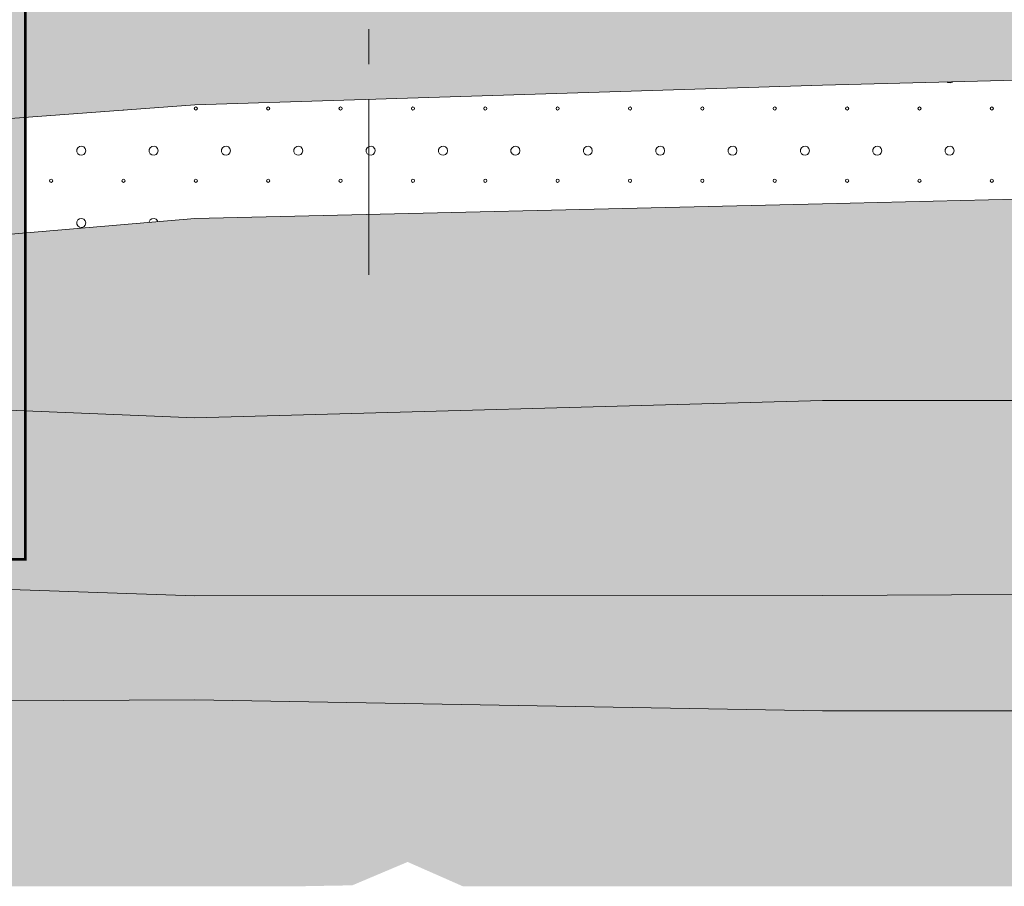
# Model space of a CAD drawing. Header units: millimetres. Extents: x 615418 to 955542, y 450519 to 646666.
# Tile 41 of 84: x 752196 to 769997, y 579958 to 595638. Entities that reach past the tile are written whole.
import ezdxf

# ---------------------------------------------------------------- set-up
doc = ezdxf.new("R2010")
doc.units = ezdxf.units.MM
doc.linetypes.add('CENTER', pattern=[50.8, 31.75, -6.35, 6.35, -6.35])
doc.linetypes.add('осевая', pattern=[50.8, 31.75, -6.35, 6.35, -6.35])
doc.layers.add('Bound', color=7, linetype='Continuous')
doc.layers.add('Fill', color=7, linetype='Continuous')
doc.layers.add('Отдел_Оси', color=1, linetype='осевая', lineweight=15)
pattern_1 = [(197.87055, (767405.044, 606052.442), (-2090.787921, -696.5901627), [8.1465, -22691.8873]), (197.87055, (767060.044, 605707.442), (-2090.787921, -696.5901627), [8.1465, -22691.8873]), (270, (767052.3, 605704.9), (696.9293, 4e-14), [8.146, -688.4443]), (270, (767397.3, 606049.9), (696.9293, 4e-14), [8.146, -688.4443]), (342.12945, (767397.394, 606041.792), (19514.0205961, -6269.3114633), [8.1465, -22691.8873]), (342.12945, (767052.394, 605696.792), (19514.0205961, -6269.3114633), [8.1465, -22691.8873]), (53.95936, (767405.044, 606039.24), (3484.646535, 4876.131138), [8.1465, -9468.1]), (53.95936, (767060.044, 605694.24), (3484.646535, 4876.131138), [8.1465, -9468.1]), (126.04064, (767064.874, 605700.84), (-2090.787921, 2786.36065), [8.146, -9468.1007]), (126.04064, (767409.874, 606045.84), (-2090.787921, 2786.36065), [8.146, -9468.1007])]

msp = doc.modelspace()

# ---------------------------------------------------------------- hatches: boundary and pattern name
at = {"layer": 'Fill', "transparency": 33554610}
h = msp.add_hatch(color=10, dxfattribs=at)
h.dxf.hatch_style = 1
h.paths.add_polyline_path([(751699.4, 605831.1), (748349.4, 605831.1), (738449.4, 610781.1), (748564, 610781.1), (749764, 610181.1), (750799.4, 610181.1), (750817, 607755.8), (750717, 607755.8), (750717, 607605.8), (752934.8, 607581.1), (752952.4, 607605.8), (758507, 607626.6), (754973.8, 605864.8), (752299.4, 605831.1), (752317, 585874.2), (751717, 585874.2)])
at = {"layer": 'Fill', "lineweight": 13}
h = msp.add_hatch(dxfattribs=at)
h.set_pattern_fill('GR29', color=256, scale=1500, pattern_type=2)
h.set_pattern_definition(pattern_1)
h.paths.add_polyline_path([(946165.8, 599637.2), (950535.1, 599915.3), (954042.3, 600127.5), (954042.3, 602231.5), (955542.3, 603231.5), (954989.5, 603415.7), (954042.3, 603379.5), (951843.6, 603295.4), (943944.1, 603034.7), (933579.3, 602648.5), (923214.4, 602235), (912849.6, 601812.2), (902484.8, 601398.7), (892119.9, 601012.4), (890601, 600962.3), (886930.5, 600781.1), (884340, 600669.3), (881749.5, 600557.5), (879158.8, 600462.1), (876568.2, 600366.7), (873977.5, 600271.3), (871386.9, 600175.9), (868796.1, 600100.4), (866205.3, 600025), (863614.5, 599949.5), (861023.8, 599874), (858432.9, 599820.9), (855841.9, 599767.9), (853251, 599714.8), (850660.1, 599661.8), (847475.8, 599545.8), (840295.8, 599545.8), (837106.8, 599545.8), (834117.9, 599545.8), (831128.9, 599545.8), (828139.9, 599545.9), (825151, 599545.9), (822162, 599545.9), (819173, 599545.9), (817678.5, 599545.8), (816903.7, 599474.9), (816157.8, 599418.1), (815411.8, 599362), (814665.9, 599305.8), (813920, 599249.7), (813174, 599193.6), (812428, 599139.8), (811682, 599085.9), (810936, 599032.1), (810190.1, 598978.2), (809444, 598928), (808697.8, 598877.8), (807951.7, 598827.6), (807205.6, 598777.4), (806459.4, 598732.1), (805713.2, 598686.8), (804966.9, 598641.5), (804220.7, 598596.3), (803474.2, 598556.9), (802727.8, 598517.5), (801981.4, 598478.1), (801235, 598438.7), (800488.4, 598406.1), (799741.8, 598373.4), (798995.2, 598340.7), (798248.6, 598308), (797501.7, 598282.4), (796754.9, 598256.9), (796008.1, 598231.4), (795136.3, 598205.1), (795071.3, 598205.7), (793411.4, 598203.9), (791761.5, 598198.1), (790111.6, 598188.7), (788461.7, 598176.1), (786811.8, 598160.8), (785161.9, 598143.7), (783512.1, 598125.2), (781862.2, 598106.4), (780212.3, 598088), (778562.4, 598070.8), (776912.5, 598055.6), (775262.6, 598043), (773612.7, 598033.6), (771962.8, 598027.8), (770212.9, 598025.8), (765601, 598053), (761089.1, 598133.5), (756577.2, 598263.6), (752065.3, 598437.8), (747553.4, 598648.3), (743041.5, 598886.1), (738529.6, 599140.7), (734017.7, 599401), (729505.8, 599655.6), (724993.9, 599893.3), (720482, 600103.9), (715970.1, 600278.1), (711458.2, 600408.2), (706946.3, 600488.6), (702434.4, 600515.8), (688535.1, 600172.8), (657179.2, 600049), (648050.1, 600607.1), (638506.2, 601983), (633618.5, 603231.5), (632118.4, 602231.5), (632118.4, 594516.2), (648050.1, 593573.8), (688535.1, 593577.4), (705044.4, 593577.3), (721336.5, 593180.5), (737628.6, 592783.6), (755362.9, 594099.9), (766712.9, 594451.3), (770212.9, 594545.8), (795161.3, 594606.1), (798250.3, 594601.9), (801239.2, 594590.3), (804228.2, 594571.5), (807217.2, 594546.3), (810206.1, 594515.8), (813195.1, 594481.5), (816184.1, 594444.7), (819173, 594407), (822162, 594370.2), (825151, 594335.8), (828139.9, 594305.4), (831128.9, 594280.2), (834117.9, 594261.4), (837106.8, 594249.8), (840295.8, 594245.8), (847475.8, 594245.7), (885266.5, 593669.6)])
h = msp.add_hatch(dxfattribs=at)
h.set_pattern_fill('GR28', color=256, scale=1500, pattern_type=2)
h.set_pattern_definition([(90, (766712.94, 605367.84), (-375, 375), [16.5, -733.5]), (45, (766712.94, 605384.34), (-375, 375), [16.9706, -513.3595]), (0, (766724.94, 605396.34), (375, 375), [16.5, -733.5]), (315, (766741.44, 605396.34), (375, 375), [16.9706, -513.3595]), (90, (766753.44, 605367.84), (-375, 375), [16.5, -733.5]), (45, (766741.44, 605355.84), (-375, 375), [16.9706, -513.3595]), (0, (766724.94, 605355.84), (375, 375), [16.5, -733.5]), (315, (766712.94, 605367.84), (375, 375), [16.9706, -513.3595])])
h.paths.add_polyline_path([(863217.7, 591936.8), (859458.9, 592888.1), (855789.4, 593464.6), (847475.8, 593646.1), (840295.8, 593645.8), (837106.8, 593636.7), (834117.9, 593609.5), (831128.9, 593565.6), (828139.9, 593506.9), (825151, 593435.8), (822162, 593355.6), (819173, 593269.7), (816184.1, 593181.9), (813195.1, 593096.1), (810206.1, 593015.8), (807217.2, 592944.8), (804228.2, 592886.1), (801239.2, 592842.2), (798250.3, 592815), (795161.3, 592805.8), (770212.9, 592392), (766712.9, 592308.7), (755362.9, 592037.8), (726826.2, 589610.3), (755362.9, 588437), (766712.9, 588746.6), (770212.9, 588750.7), (795161.3, 588784.7), (840295.8, 588845.8), (845394.4, 588843.3), (847475.8, 588845.8), (872840.4, 588762.3), (870695.8, 589503.6), (867830.4, 590530.2)])
h = msp.add_hatch(dxfattribs=at)
h.set_pattern_fill('GR07', color=256, scale=2000, pattern_type=2)
h.set_pattern_definition([(0, (766695, 605355.8), (0, 1400), [3266, 0]), (0, (766695, 605821.8), (0, 1400), [3266, 0]), (0, (766695, 606289.8), (0, 1400), [3266, 0])])
h.paths.add_polyline_path([(881182.4, 586834.2), (877670.5, 587414.2), (875942.2, 587727.7), (874019, 588355), (872840.4, 588762.3), (847475.8, 588845.8), (845394.4, 588843.3), (840295.8, 588845.8), (795161.3, 588784.7), (770212.9, 588750.7), (766712.9, 588746.6), (755362.9, 588437), (726826.2, 589610.3), (705044.4, 590353.6), (688535.1, 590375.4), (648050.1, 590494.4), (632118.4, 590494.4), (632118.4, 587038.5), (648050.1, 587038.5), (688535.1, 586944.3), (705044.4, 586944.2), (755362.9, 585213.2), (766712.9, 585219.8), (770212.9, 585235.6), (795161.3, 585803.9), (840295.8, 586545), (847475.8, 586554.3), (884424.8, 586602)])
h = msp.add_hatch(dxfattribs=at)
h.set_pattern_fill('GR38', color=256, scale=1500, pattern_type=2)
h.set_pattern_definition([(45, (766713, 607455.8), (0, 3150), [1484.925, -2969.85]), (45, (768813, 605355.8), (0, 3150), [1484.925, -2969.85]), (45, (766713, 605355.8), (0, 3150), [2121.3, -2333.473]), (45, (768213, 606855.8), (0, 3150), [2333.4, -2121.373]), (45, (767763, 605355.8), (0, 3150), [2969.85, -1484.923]), (45, (766713, 606405.8), (0, 3150), [2969.85, -1484.923])])
h.paths.add_polyline_path([(954042.3, 587676.9), (950535.1, 587677.8), (887299.3, 587687.2), (875942.2, 587727.7), (877670.5, 587414.2), (881182.4, 586834.2), (884424.8, 586602), (950535.1, 586078.2), (954042.3, 586028.3)])
h.paths.add_polyline_path([(705044.4, 586944.2), (688535.1, 586944.3), (648050.1, 587038.5), (632118.4, 587038.5), (632118.4, 583392.7), (648050.1, 583392.7), (688535.1, 583082.4), (705044.4, 583082.3), (755362.9, 583329.5), (766712.9, 583133.1), (770212.9, 583130.7), (795161.3, 583525), (840295.8, 583746.7), (847475.8, 583745.8), (950535.1, 583871.1), (954042.3, 583878.8), (954042.3, 586028.3), (950535.1, 586078.2), (884424.8, 586602), (847475.8, 586554.3), (840295.8, 586545), (795161.3, 585803.9), (770212.9, 585235.6), (766712.9, 585219.8), (755362.9, 585213.2)])
h = msp.add_hatch(dxfattribs=at)
h.set_pattern_fill('GR29', color=256, scale=1500, pattern_type=2)
h.set_pattern_definition(pattern_1)
h.paths.add_polyline_path([(759209.5, 580399.1), (760209.5, 579958.3), (954042.3, 579958.3), (954042.3, 583878.8), (950535.1, 583871.1), (847475.8, 583745.8), (840295.8, 583746.7), (795161.3, 583525), (770212.9, 583130.7), (766712.9, 583133.1), (755362.9, 583329.5), (705044.4, 583082.3), (688535.1, 583082.4), (648050.1, 583392.7), (632118.4, 583392.7), (632118.4, 579958.3), (757209.5, 579958.3), (758209.5, 579976.3)])

# ---------------------------------------------------------------- linework, layer by layer
at = {"ltscale": 100, "const_width": 50}
msp.add_lwpolyline([(751698.4, 605855.8), (751698.4, 585875.7), (752298.4, 585875.7), (752298.4, 605855.8)], close=True, dxfattribs=at)
at = {"lineweight": 13}
for points in [[(737628.6, 592783.6), (755362.9, 594099.9), (766712.9, 594451.3), (770212.9, 594545.8), (795161.3, 594606.1), (798250.3, 594601.9), (801239.2, 594590.3), (804228.2, 594571.5), (807217.2, 594546.3), (810206.1, 594515.8), (813195.1, 594481.5), (816184.1, 594444.7), (819173, 594407), (822162, 594370.2), (825151, 594335.8), (828139.9, 594305.4), (831128.9, 594280.2), (834117.9, 594261.4), (837106.8, 594249.8), (840295.8, 594245.8), (847475.8, 594245.7), (885266.5, 593669.6)], [(726826.2, 589610.3), (755362.9, 592037.8), (766712.9, 592308.7), (770212.9, 592392), (795161.3, 592805.8), (798250.3, 592815), (801239.2, 592842.2), (804228.2, 592886.1), (807217.2, 592944.8), (810206.1, 593015.8), (813195.1, 593096.1), (816184.1, 593181.9), (819173, 593269.7), (822162, 593355.6), (825151, 593435.8), (828139.9, 593506.9), (831128.9, 593565.6), (834117.9, 593609.5), (837106.8, 593636.7), (840295.8, 593645.8), (847475.8, 593646.1), (855789.4, 593464.6)], [(872840.4, 588762.3), (847475.8, 588845.8), (845394.4, 588843.3), (840295.8, 588845.8), (795161.3, 588784.7), (770212.9, 588750.7), (766712.9, 588746.6), (755362.9, 588437), (726826.2, 589610.3), (705044.4, 590353.6), (688535.1, 590375.4), (648050.1, 590494.4), (632118.4, 590494.4)]]:
    msp.add_lwpolyline(points, dxfattribs=at)
at = {"layer": 'Bound', "lineweight": 13}
for points in [[(884424.8, 586602), (847475.8, 586554.3), (840295.8, 586545), (795161.3, 585803.9), (770212.9, 585235.6), (766712.9, 585219.8), (755362.9, 585213.2), (705044.4, 586944.2), (688535.1, 586944.3), (648050.1, 587038.5), (632118.4, 587038.5)], [(954042.3, 583878.8), (950535.1, 583871.1), (847475.8, 583745.8), (840295.8, 583746.7), (795161.3, 583525), (770212.9, 583130.7), (766712.9, 583133.1), (755362.9, 583329.5), (705044.4, 583082.3), (688535.1, 583082.4), (648050.1, 583392.7), (632118.4, 583392.7)]]:
    msp.add_lwpolyline(points, dxfattribs=at)
at = {"layer": 'Fill', "linetype": 'Continuous', "lineweight": 13}
for p, q in [((768959.3, 594511.9), (768978.7, 594498.5)), ((768978.8, 594498.5), (769017.6, 594493.8)), ((769017.5, 594493.9), (769054.1, 594507.7)), ((769054.1, 594507.7), (769060.3, 594514.7)), ((755360.5, 594050.9), (755352.1, 594030.7)), ((755380.8, 594059.3), (755360.6, 594051)), ((755400.9, 594050.9), (755380.7, 594059.3)), ((755409.4, 594030.8), (755401, 594051)), ((756668.8, 594050.9), (756660.4, 594030.7)), ((756689.1, 594059.3), (756668.9, 594051)), ((756709.2, 594050.9), (756689, 594059.3)), ((756717.7, 594030.8), (756709.3, 594051)), ((757977.1, 594050.9), (757968.7, 594030.7)), ((757997.4, 594059.3), (757977.2, 594051)), ((758017.5, 594050.9), (757997.3, 594059.3)), ((758026, 594030.8), (758017.6, 594051)), ((759285.4, 594050.9), (759277, 594030.7)), ((759305.7, 594059.3), (759285.5, 594051)), ((759325.8, 594050.9), (759305.6, 594059.3)), ((759334.3, 594030.8), (759325.9, 594051)), ((760593.7, 594050.9), (760585.3, 594030.7)), ((760614, 594059.3), (760593.8, 594051)), ((760634.1, 594050.9), (760613.9, 594059.3)), ((760642.6, 594030.8), (760634.2, 594051)), ((761902, 594050.9), (761893.6, 594030.7)), ((761922.3, 594059.3), (761902.1, 594051)), ((761942.4, 594050.9), (761922.2, 594059.3)), ((761950.9, 594030.8), (761942.5, 594051)), ((763210.3, 594050.9), (763201.9, 594030.7)), ((763230.6, 594059.3), (763210.4, 594051)), ((763250.7, 594050.9), (763230.5, 594059.3)), ((763259.2, 594030.8), (763250.8, 594051)), ((764518.6, 594050.9), (764510.2, 594030.7)), ((764538.9, 594059.3), (764518.7, 594051)), ((764559, 594050.9), (764538.8, 594059.3)), ((764567.5, 594030.8), (764559.1, 594051)), ((765826.9, 594050.9), (765818.5, 594030.7)), ((765847.2, 594059.3), (765827, 594051)), ((765867.3, 594050.9), (765847.1, 594059.3)), ((765875.8, 594030.8), (765867.4, 594051)), ((767135.2, 594050.9), (767126.9, 594030.7)), ((767155.5, 594059.3), (767135.3, 594051)), ((767175.6, 594050.9), (767155.4, 594059.3)), ((767184.1, 594030.8), (767175.7, 594051)), ((768443.5, 594050.9), (768435.2, 594030.7)), ((768463.8, 594059.3), (768443.6, 594051)), ((768483.9, 594050.9), (768463.7, 594059.3)), ((768492.4, 594030.8), (768484, 594051)), ((769751.8, 594050.9), (769743.5, 594030.7)), ((769772.1, 594059.3), (769751.9, 594051)), ((769792.2, 594050.9), (769772, 594059.3)), ((769800.7, 594030.8), (769792.3, 594051)), ((754068.4, 594003.8), (754072.4, 594002.1)), ((754072.5, 594002.3), (754077.9, 594004.5)), ((755352.3, 594030.8), (755360.6, 594010.6)), ((755360.5, 594010.5), (755380.7, 594002.1)), ((755380.8, 594002.3), (755401, 594010.6)), ((755400.9, 594010.5), (755409.3, 594030.7)), ((756660.6, 594030.8), (756668.9, 594010.6)), ((756668.8, 594010.5), (756689, 594002.1)), ((756689.1, 594002.3), (756709.3, 594010.6)), ((756709.2, 594010.5), (756717.6, 594030.7)), ((757968.9, 594030.8), (757977.2, 594010.6)), ((757977.1, 594010.5), (757997.3, 594002.1)), ((757997.4, 594002.3), (758017.6, 594010.6)), ((758017.5, 594010.5), (758025.9, 594030.7)), ((759277.2, 594030.8), (759285.5, 594010.6)), ((759285.4, 594010.5), (759305.6, 594002.1)), ((759305.7, 594002.3), (759325.9, 594010.6)), ((759325.8, 594010.5), (759334.2, 594030.7)), ((760585.5, 594030.8), (760593.9, 594010.6)), ((760593.7, 594010.5), (760613.9, 594002.1)), ((760614, 594002.3), (760634.2, 594010.6)), ((760634.1, 594010.5), (760642.5, 594030.7)), ((761893.8, 594030.8), (761902.2, 594010.6)), ((761902, 594010.5), (761922.2, 594002.1)), ((761922.3, 594002.3), (761942.5, 594010.6)), ((761942.4, 594010.5), (761950.8, 594030.7)), ((763202.1, 594030.8), (763210.5, 594010.6)), ((763210.3, 594010.5), (763230.5, 594002.1)), ((763230.6, 594002.3), (763250.8, 594010.6)), ((763250.7, 594010.5), (763259.1, 594030.7)), ((764510.4, 594030.8), (764518.8, 594010.6)), ((764518.6, 594010.5), (764538.8, 594002.1)), ((764538.9, 594002.3), (764559.1, 594010.6)), ((764559, 594010.5), (764567.4, 594030.7)), ((765818.7, 594030.8), (765827.1, 594010.6)), ((765826.9, 594010.5), (765847.1, 594002.1)), ((765847.2, 594002.3), (765867.4, 594010.6)), ((765867.3, 594010.5), (765875.7, 594030.7)), ((767127, 594030.8), (767135.4, 594010.6)), ((767135.2, 594010.5), (767155.4, 594002.1)), ((767155.5, 594002.3), (767175.7, 594010.6)), ((767175.6, 594010.5), (767184, 594030.7)), ((768435.3, 594030.8), (768443.7, 594010.6)), ((768443.5, 594010.5), (768463.7, 594002.1)), ((768463.8, 594002.3), (768484, 594010.6)), ((768483.9, 594010.5), (768492.3, 594030.7)), ((769743.6, 594030.8), (769752, 594010.6)), ((769751.8, 594010.5), (769772, 594002.1)), ((769772.1, 594002.3), (769792.3, 594010.6)), ((769792.2, 594010.5), (769800.6, 594030.7)), ((753279.1, 593343.7), (753247, 593321.5)), ((753317.9, 593348.4), (753279.1, 593343.7)), ((753354.5, 593334.6), (753317.9, 593348.4)), ((753380.4, 593305.4), (753354.5, 593334.7)), ((754587.4, 593343.7), (754555.3, 593321.5)), ((754626.2, 593348.4), (754587.4, 593343.7)), ((754662.8, 593334.6), (754626.2, 593348.4)), ((754688.7, 593305.4), (754662.8, 593334.7)), ((755895.7, 593343.7), (755863.6, 593321.5)), ((755934.5, 593348.4), (755895.7, 593343.7)), ((755971.1, 593334.6), (755934.5, 593348.4)), ((755997, 593305.4), (755971.1, 593334.7)), ((757204, 593343.7), (757171.9, 593321.5)), ((757242.8, 593348.4), (757204, 593343.7)), ((757279.4, 593334.6), (757242.8, 593348.4)), ((757305.3, 593305.4), (757279.4, 593334.7)), ((758512.3, 593343.7), (758480.2, 593321.5)), ((758551.1, 593348.4), (758512.3, 593343.7)), ((758587.7, 593334.6), (758551.1, 593348.4)), ((758613.6, 593305.4), (758587.7, 593334.7)), ((759820.6, 593343.7), (759788.5, 593321.5)), ((759859.4, 593348.4), (759820.6, 593343.7)), ((759896, 593334.6), (759859.4, 593348.4)), ((759921.9, 593305.4), (759896, 593334.7)), ((761128.9, 593343.7), (761096.8, 593321.5)), ((761167.7, 593348.4), (761128.9, 593343.7)), ((761204.3, 593334.6), (761167.7, 593348.4)), ((761230.2, 593305.4), (761204.3, 593334.7)), ((762437.2, 593343.7), (762405.1, 593321.5)), ((762476, 593348.4), (762437.2, 593343.7)), ((762512.6, 593334.6), (762476, 593348.4)), ((762538.5, 593305.4), (762512.6, 593334.7)), ((763745.5, 593343.7), (763713.4, 593321.5)), ((763784.3, 593348.4), (763745.5, 593343.7)), ((763820.9, 593334.6), (763784.3, 593348.4)), ((763846.8, 593305.4), (763820.9, 593334.7)), ((765053.9, 593343.7), (765021.7, 593321.5)), ((765092.6, 593348.4), (765053.8, 593343.7)), ((765129.2, 593334.6), (765092.6, 593348.4)), ((765155.1, 593305.4), (765129.2, 593334.7)), ((766362.2, 593343.7), (766330, 593321.5)), ((766400.9, 593348.4), (766362.1, 593343.7)), ((766437.5, 593334.6), (766401, 593348.4)), ((766463.4, 593305.4), (766437.5, 593334.7)), ((767670.5, 593343.7), (767638.3, 593321.5)), ((767709.2, 593348.4), (767670.4, 593343.7)), ((767745.8, 593334.6), (767709.3, 593348.4)), ((767771.7, 593305.4), (767745.8, 593334.7)), ((768978.8, 593343.7), (768946.6, 593321.5)), ((769017.5, 593348.4), (768978.7, 593343.7)), ((769054.1, 593334.6), (769017.6, 593348.4)), ((769080, 593305.4), (769054.1, 593334.7)), ((753247, 593321.5), (753228.8, 593286.9)), ((753228.8, 593286.9), (753228.8, 593247.8)), ((753228.8, 593247.8), (753247, 593213.2)), ((753247, 593213.2), (753279.1, 593191)), ((753279.1, 593191), (753317.9, 593186.3)), ((753317.9, 593186.4), (753354.4, 593200.2)), ((753354.5, 593200.2), (753380.3, 593229.5)), ((753380.4, 593229.4), (753389.6, 593267.4)), ((753389.8, 593267.4), (753380.6, 593305.4)), ((754555.3, 593321.5), (754537.1, 593286.9)), ((754537.1, 593286.9), (754537.1, 593247.8)), ((754537.1, 593247.8), (754555.3, 593213.2)), ((754555.3, 593213.2), (754587.4, 593191)), ((754587.4, 593191), (754626.2, 593186.3)), ((754626.2, 593186.4), (754662.7, 593200.2)), ((754662.8, 593200.2), (754688.6, 593229.5)), ((754688.7, 593229.4), (754697.9, 593267.4)), ((754698.1, 593267.4), (754688.9, 593305.4)), ((755863.6, 593321.5), (755845.4, 593286.9)), ((755845.4, 593286.9), (755845.4, 593247.8)), ((755845.4, 593247.8), (755863.6, 593213.2)), ((755863.6, 593213.2), (755895.7, 593191)), ((755895.7, 593191), (755934.5, 593186.3)), ((755934.5, 593186.4), (755971, 593200.2)), ((755971.1, 593200.2), (755996.9, 593229.5)), ((755997, 593229.4), (756006.2, 593267.4)), ((756006.4, 593267.4), (755997.2, 593305.4)), ((757171.9, 593321.5), (757153.7, 593286.9)), ((757153.7, 593286.9), (757153.7, 593247.8)), ((757153.7, 593247.8), (757171.9, 593213.2)), ((757171.9, 593213.2), (757204, 593191)), ((757204, 593191), (757242.8, 593186.3)), ((757242.8, 593186.4), (757279.3, 593200.2)), ((757279.4, 593200.2), (757305.2, 593229.5)), ((757305.3, 593229.4), (757314.5, 593267.4)), ((757314.7, 593267.4), (757305.5, 593305.4)), ((758480.2, 593321.5), (758462, 593286.9)), ((758462, 593286.9), (758462, 593247.8)), ((758462, 593247.8), (758480.2, 593213.2)), ((758480.2, 593213.2), (758512.3, 593191)), ((758512.3, 593191), (758551.1, 593186.3)), ((758551.1, 593186.4), (758587.6, 593200.2)), ((758587.7, 593200.2), (758613.5, 593229.5)), ((758613.6, 593229.4), (758622.8, 593267.4)), ((758623, 593267.4), (758613.8, 593305.4)), ((759788.5, 593321.5), (759770.3, 593286.9)), ((759770.3, 593286.9), (759770.3, 593247.8)), ((759770.3, 593247.8), (759788.5, 593213.2)), ((759788.5, 593213.2), (759820.6, 593191)), ((759820.6, 593191), (759859.4, 593186.3)), ((759859.4, 593186.4), (759895.9, 593200.2)), ((759896, 593200.2), (759921.8, 593229.5)), ((759921.9, 593229.4), (759931.1, 593267.4)), ((759931.3, 593267.4), (759922.1, 593305.4)), ((761096.8, 593321.5), (761078.6, 593286.9)), ((761078.6, 593286.9), (761078.6, 593247.8)), ((761078.6, 593247.8), (761096.8, 593213.2)), ((761096.8, 593213.2), (761128.9, 593191)), ((761128.9, 593191), (761167.7, 593186.3)), ((761167.7, 593186.4), (761204.2, 593200.2)), ((761204.3, 593200.2), (761230.1, 593229.5)), ((761230.2, 593229.4), (761239.4, 593267.4)), ((761239.6, 593267.4), (761230.4, 593305.4)), ((762405.1, 593321.5), (762386.9, 593286.9)), ((762386.9, 593286.9), (762386.9, 593247.8)), ((762386.9, 593247.8), (762405.1, 593213.2)), ((762405.1, 593213.2), (762437.2, 593191)), ((762437.2, 593191), (762476, 593186.3)), ((762476, 593186.4), (762512.5, 593200.2)), ((762512.6, 593200.2), (762538.4, 593229.5)), ((762538.5, 593229.4), (762547.7, 593267.4)), ((762547.9, 593267.4), (762538.7, 593305.4)), ((763713.4, 593321.5), (763695.2, 593286.9)), ((763695.2, 593286.9), (763695.2, 593247.8)), ((763695.2, 593247.8), (763713.4, 593213.2)), ((763713.4, 593213.2), (763745.5, 593191)), ((763745.5, 593191), (763784.3, 593186.3)), ((763784.3, 593186.4), (763820.9, 593200.2)), ((763820.9, 593200.2), (763846.8, 593229.5)), ((763846.8, 593229.4), (763856, 593267.4)), ((763856.2, 593267.4), (763847, 593305.4)), ((765021.7, 593321.5), (765003.5, 593286.9)), ((765003.5, 593286.9), (765003.5, 593247.8)), ((765003.5, 593247.8), (765021.7, 593213.2)), ((765021.7, 593213.2), (765053.8, 593191)), ((765053.9, 593191), (765092.7, 593186.3)), ((765092.6, 593186.4), (765129.2, 593200.2)), ((765129.2, 593200.2), (765155.1, 593229.5)), ((765155.1, 593229.4), (765164.3, 593267.4)), ((765164.5, 593267.4), (765155.3, 593305.4)), ((766330, 593321.5), (766311.8, 593286.9)), ((766311.8, 593286.9), (766311.8, 593247.8)), ((766311.8, 593247.8), (766330, 593213.2)), ((766330, 593213.2), (766362.1, 593191)), ((766362.2, 593191), (766401, 593186.3)), ((766400.9, 593186.4), (766437.5, 593200.2)), ((766437.5, 593200.2), (766463.4, 593229.5)), ((766463.4, 593229.4), (766472.6, 593267.4)), ((766472.8, 593267.4), (766463.6, 593305.4)), ((767638.3, 593321.5), (767620.1, 593286.9)), ((767620.1, 593286.9), (767620.1, 593247.8)), ((767620.1, 593247.8), (767638.3, 593213.2)), ((767638.3, 593213.2), (767670.4, 593191)), ((767670.5, 593191), (767709.3, 593186.3)), ((767709.2, 593186.4), (767745.8, 593200.2)), ((767745.8, 593200.2), (767771.7, 593229.5)), ((767771.7, 593229.4), (767780.9, 593267.4)), ((767781.1, 593267.4), (767771.9, 593305.4)), ((768946.6, 593321.5), (768928.4, 593286.9)), ((768928.4, 593286.9), (768928.4, 593247.8)), ((768928.4, 593247.8), (768946.6, 593213.2)), ((768946.6, 593213.2), (768978.7, 593191)), ((768978.8, 593191), (769017.6, 593186.3)), ((769017.5, 593186.4), (769054.1, 593200.2)), ((769054.1, 593200.2), (769080, 593229.5)), ((769080, 593229.4), (769089.2, 593267.4)), ((769089.4, 593267.4), (769080.2, 593305.4)), ((752743.9, 592743.4), (752735.5, 592723.2)), ((752735.7, 592723.3), (752744, 592703.1)), ((752743.9, 592703), (752764.1, 592694.7)), ((752764.2, 592751.8), (752744, 592743.5)), ((752784.3, 592743.4), (752764.1, 592751.8)), ((752764.2, 592694.8), (752784.4, 592703.1)), ((752784.3, 592703), (752792.7, 592723.2)), ((752792.8, 592723.3), (752784.4, 592743.5)), ((754052.2, 592743.4), (754043.8, 592723.2)), ((754044, 592723.3), (754052.3, 592703.1)), ((754052.2, 592703), (754072.4, 592694.7)), ((754072.5, 592751.8), (754052.3, 592743.5)), ((754092.6, 592743.4), (754072.4, 592751.8)), ((754072.5, 592694.8), (754092.7, 592703.1)), ((754092.6, 592703), (754101, 592723.2)), ((754101.1, 592723.3), (754092.7, 592743.5)), ((755360.5, 592743.4), (755352.1, 592723.2)), ((755352.3, 592723.3), (755360.6, 592703.1)), ((755360.5, 592703), (755380.7, 592694.7)), ((755380.8, 592751.8), (755360.6, 592743.5)), ((755400.9, 592743.4), (755380.7, 592751.8)), ((755380.8, 592694.8), (755401, 592703.1)), ((755400.9, 592703), (755409.3, 592723.2)), ((755409.4, 592723.3), (755401, 592743.5)), ((756668.8, 592743.4), (756660.4, 592723.2)), ((756660.6, 592723.3), (756668.9, 592703.1)), ((756668.8, 592703), (756689, 592694.7)), ((756689.1, 592751.8), (756668.9, 592743.5)), ((756709.2, 592743.4), (756689, 592751.8)), ((756689.1, 592694.8), (756709.3, 592703.1)), ((756709.2, 592703), (756717.6, 592723.2)), ((756717.7, 592723.3), (756709.3, 592743.5)), ((757977.1, 592743.4), (757968.7, 592723.2)), ((757968.9, 592723.3), (757977.2, 592703.1)), ((757977.1, 592703), (757997.3, 592694.7)), ((757997.4, 592751.8), (757977.2, 592743.5)), ((758017.5, 592743.4), (757997.3, 592751.8)), ((757997.4, 592694.8), (758017.6, 592703.1)), ((758017.5, 592703), (758025.9, 592723.2)), ((758026, 592723.3), (758017.6, 592743.5)), ((759285.4, 592743.4), (759277, 592723.2)), ((759277.2, 592723.3), (759285.5, 592703.1)), ((759285.4, 592703), (759305.6, 592694.7)), ((759305.7, 592751.8), (759285.5, 592743.5)), ((759325.8, 592743.4), (759305.6, 592751.8)), ((759305.7, 592694.8), (759325.9, 592703.1)), ((759325.8, 592703), (759334.2, 592723.2)), ((759334.3, 592723.3), (759325.9, 592743.5)), ((760593.7, 592743.4), (760585.3, 592723.2)), ((760585.5, 592723.3), (760593.9, 592703.1)), ((760593.7, 592703), (760613.9, 592694.7)), ((760614, 592751.8), (760593.8, 592743.5)), ((760634.1, 592743.4), (760613.9, 592751.8)), ((760614, 592694.8), (760634.2, 592703.1)), ((760634.1, 592703), (760642.5, 592723.2)), ((760642.6, 592723.3), (760634.2, 592743.5)), ((761902, 592743.4), (761893.6, 592723.2)), ((761893.8, 592723.3), (761902.2, 592703.1)), ((761902, 592703), (761922.2, 592694.7)), ((761922.3, 592751.8), (761902.1, 592743.5)), ((761942.4, 592743.4), (761922.2, 592751.8)), ((761922.3, 592694.8), (761942.5, 592703.1)), ((761942.4, 592703), (761950.8, 592723.2)), ((761950.9, 592723.3), (761942.5, 592743.5)), ((763210.3, 592743.4), (763201.9, 592723.2)), ((763202.1, 592723.3), (763210.5, 592703.1)), ((763210.3, 592703), (763230.5, 592694.7)), ((763230.6, 592751.8), (763210.4, 592743.5)), ((763250.7, 592743.4), (763230.5, 592751.8)), ((763230.6, 592694.8), (763250.8, 592703.1)), ((763250.7, 592703), (763259.1, 592723.2)), ((763259.2, 592723.3), (763250.8, 592743.5)), ((764518.6, 592743.4), (764510.2, 592723.2)), ((764510.4, 592723.3), (764518.8, 592703.1)), ((764518.6, 592703), (764538.8, 592694.7)), ((764538.9, 592751.8), (764518.7, 592743.5)), ((764559, 592743.4), (764538.8, 592751.8)), ((764538.9, 592694.8), (764559.1, 592703.1)), ((764559, 592703), (764567.4, 592723.2)), ((764567.5, 592723.3), (764559.1, 592743.5)), ((765826.9, 592743.4), (765818.5, 592723.2)), ((765818.7, 592723.3), (765827.1, 592703.1)), ((765826.9, 592703), (765847.1, 592694.7)), ((765847.2, 592751.8), (765827, 592743.5)), ((765867.3, 592743.4), (765847.1, 592751.8)), ((765847.2, 592694.8), (765867.4, 592703.1)), ((765867.3, 592703), (765875.7, 592723.2)), ((765875.8, 592723.3), (765867.4, 592743.5)), ((767135.2, 592743.4), (767126.9, 592723.2)), ((767127, 592723.3), (767135.4, 592703.1)), ((767135.2, 592703), (767155.4, 592694.7)), ((767155.5, 592751.8), (767135.3, 592743.5)), ((767175.6, 592743.4), (767155.4, 592751.8)), ((767155.5, 592694.8), (767175.7, 592703.1)), ((767175.6, 592703), (767184, 592723.2)), ((767184.1, 592723.3), (767175.7, 592743.5)), ((768443.5, 592743.4), (768435.2, 592723.2)), ((768435.3, 592723.3), (768443.7, 592703.1)), ((768443.5, 592703), (768463.7, 592694.7)), ((768463.8, 592751.8), (768443.6, 592743.5)), ((768483.9, 592743.4), (768463.7, 592751.8)), ((768463.8, 592694.8), (768484, 592703.1)), ((768483.9, 592703), (768492.3, 592723.2)), ((768492.4, 592723.3), (768484, 592743.5)), ((769751.8, 592743.4), (769743.5, 592723.2)), ((769743.6, 592723.3), (769752, 592703.1)), ((769751.8, 592703), (769772, 592694.7)), ((769772.1, 592751.8), (769751.9, 592743.5)), ((769792.2, 592743.4), (769772, 592751.8)), ((769772.1, 592694.8), (769792.3, 592703.1)), ((769792.2, 592703), (769800.6, 592723.2)), ((769800.7, 592723.3), (769792.3, 592743.5)), ((753247, 592014), (753228.8, 591979.4)), ((753228.8, 591979.4), (753228.8, 591940.4)), ((753228.8, 591940.3), (753247, 591905.7)), ((753279.1, 592036.2), (753247, 592014)), ((753247, 591905.7), (753279.1, 591883.5)), ((753317.9, 592040.9), (753279.1, 592036.2)), ((753354.5, 592027.1), (753317.9, 592040.9)), ((753380.4, 591997.9), (753354.5, 592027.2)), ((753354.5, 591892.7), (753380.3, 591922)), ((753380.4, 591921.9), (753389.6, 591959.9)), ((753389.8, 591959.9), (753380.6, 591997.9)), ((754555.3, 592014), (754537.1, 591979.4)), ((754537.1, 591979.4), (754537.1, 591967.5)), ((754587.4, 592036.2), (754555.3, 592014)), ((754626.2, 592040.9), (754587.4, 592036.2)), ((754662.8, 592027.1), (754626.2, 592040.9)), ((754688.7, 591997.9), (754662.8, 592027.2)), ((754693, 591980.8), (754688.9, 591997.9)), ((753279.1, 591883.5), (753317.9, 591878.8)), ((753317.9, 591878.9), (753354.4, 591892.7))]:
    msp.add_line(p, q, dxfattribs=at)
at = {"layer": 'Отдел_Оси', "color": 1, "linetype": 'CENTER', "lineweight": 15, "ltscale": 100}
msp.add_lwpolyline([(758507, 591021.5), (758507, 617011.1)], dxfattribs=at)

doc.saveas('drawing.dxf')
